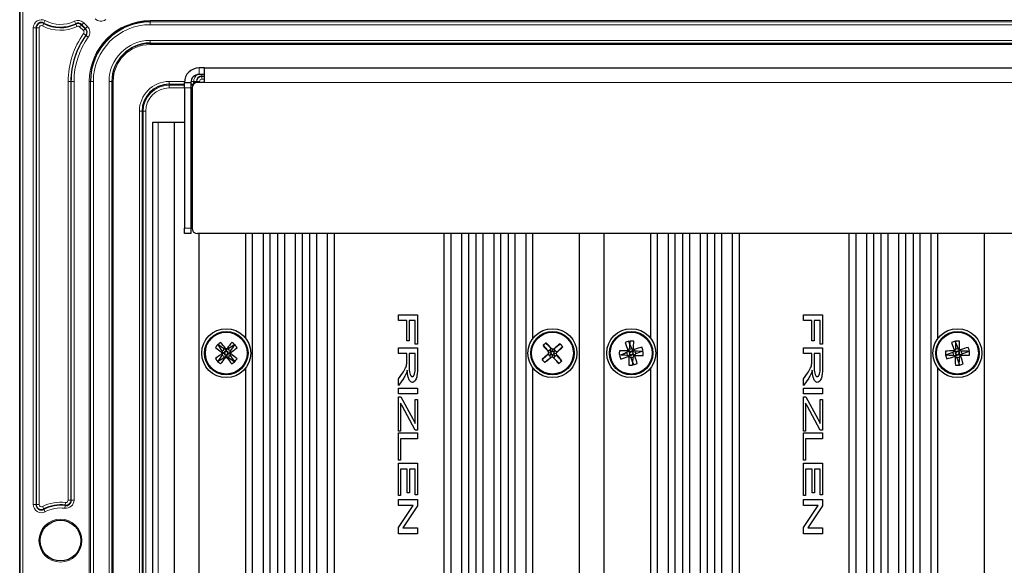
# Model space of a CAD drawing. Header units: millimetres. Extents: x 5 to 418, y 2 to 292.
# Tile 65 of 67: x 302 to 363, y 217 to 251. Entities that reach past the tile are written whole.
import ezdxf

# ---------------------------------------------------------------- set-up
doc = ezdxf.new("R2010")
doc.units = ezdxf.units.MM

msp = doc.modelspace()

# ---------------------------------------------------------------- linework, layer by layer
at = {"color": 7, "linetype": 'Continuous', "lineweight": 25}
for p, q in [((302.2972, 83.0563), (302.2972, 253.0563)), ((313.6305, 247.5563), (313.2972, 247.5563)), ((313.6305, 247.5563), (385.9638, 247.5563)), ((313.6305, 246.6563), (313.6305, 247.5563)), ((313.6305, 247.1563), (313.2972, 247.1563)), ((312.3972, 246.6563), (312.7972, 246.6563)), ((312.3972, 246.323), (312.3972, 246.6563)), ((312.7972, 246.6563), (312.7972, 246.323)), ((313.6305, 246.6563), (313.1972, 246.6563)), ((312.3972, 246.323), (312.3972, 237.723)), ((312.7972, 246.323), (312.7972, 237.723)), ((312.8638, 246.323), (312.8638, 237.723)), ((310.4638, 109.8897), (310.4638, 244.223)), ((310.4638, 244.223), (310.7972, 244.223)), ((310.7972, 244.223), (311.7972, 244.223)), ((311.7972, 109.8897), (311.7972, 244.223)), ((311.7972, 244.223), (312.3972, 244.223)), ((312.7972, 244.3747), (312.8638, 244.3342)), ((312.7972, 244.223), (312.8638, 244.223)), ((312.3972, 237.3897), (312.3972, 237.723)), ((312.7972, 237.3897), (312.3972, 237.3897)), ((312.7972, 237.723), (312.7972, 237.3897)), ((386.3972, 237.3897), (313.1972, 237.3897)), ((313.2972, 110.5563), (313.2972, 237.3897)), ((316.1624, 230.9582), (316.1624, 237.3897)), ((316.5798, 111.5563), (316.5798, 237.3897)), ((317.2465, 111.5563), (317.2465, 237.3897)), ((317.6638, 110.5563), (317.6638, 237.3897)), ((318.1291, 110.5563), (318.1291, 237.3897)), ((318.5465, 111.5563), (318.5465, 237.3897)), ((319.2131, 111.5563), (319.2131, 237.3897)), ((319.6305, 110.5563), (319.6305, 237.3897)), ((320.0958, 110.5563), (320.0958, 237.3897)), ((320.5131, 111.5563), (320.5131, 237.3897)), ((321.1798, 111.5563), (321.1798, 237.3897)), ((321.5972, 110.5563), (321.5972, 237.3897)), ((328.3305, 110.5563), (328.3305, 237.3897)), ((328.7479, 111.5563), (328.7479, 237.3897)), ((329.4146, 111.5563), (329.4146, 237.3897)), ((329.8319, 110.5563), (329.8319, 237.3897)), ((330.2972, 110.5563), (330.2972, 237.3897)), ((330.7146, 111.5563), (330.7146, 237.3897)), ((331.3812, 111.5563), (331.3812, 237.3897)), ((331.7986, 110.5563), (331.7986, 237.3897)), ((332.2638, 110.5563), (332.2638, 237.3897)), ((332.6812, 111.5563), (332.6812, 237.3897)), ((333.3479, 111.5563), (333.3479, 237.3897)), ((333.7653, 230.9582), (333.7653, 237.3897)), ((336.6305, 110.5563), (336.6305, 237.3897)), ((338.1305, 110.5563), (338.1305, 237.3897)), ((340.9958, 230.9582), (340.9958, 237.3897)), ((341.4131, 111.5563), (341.4131, 237.3897)), ((342.0798, 111.5563), (342.0798, 237.3897)), ((342.4972, 110.5563), (342.4972, 237.3897)), ((342.9624, 110.5563), (342.9624, 237.3897)), ((343.3798, 111.5563), (343.3798, 237.3897)), ((344.0465, 111.5563), (344.0465, 237.3897)), ((344.4638, 110.5563), (344.4638, 237.3897)), ((344.9291, 110.5563), (344.9291, 237.3897)), ((345.3465, 111.5563), (345.3465, 237.3897)), ((346.0131, 111.5563), (346.0131, 237.3897)), ((346.4305, 110.5563), (346.4305, 237.3897)), ((353.1638, 110.5563), (353.1638, 237.3897)), ((353.5812, 111.5563), (353.5812, 237.3897)), ((354.2479, 111.5563), (354.2479, 237.3897)), ((354.6653, 110.5563), (354.6653, 237.3897)), ((355.1305, 110.5563), (355.1305, 237.3897)), ((355.5479, 111.5563), (355.5479, 237.3897)), ((356.2146, 111.5563), (356.2146, 237.3897)), ((356.6319, 110.5563), (356.6319, 237.3897)), ((357.0972, 110.5563), (357.0972, 237.3897)), ((357.5146, 111.5563), (357.5146, 237.3897)), ((358.1812, 111.5563), (358.1812, 237.3897)), ((358.5986, 230.9582), (358.5986, 237.3897)), ((361.4638, 110.5563), (361.4638, 237.3897)), ((325.5217, 232.412), (326.6884, 232.412)), ((325.5217, 232.053), (325.5217, 232.412)), ((326.0452, 232.053), (325.5217, 232.053)), ((326.0452, 230.8116), (326.0452, 232.053)), ((326.1798, 232.053), (326.1798, 230.8116)), ((326.5537, 232.053), (326.1798, 232.053)), ((326.5537, 230.6171), (326.5537, 232.053)), ((326.6884, 232.412), (326.6884, 230.6171)), ((350.355, 232.412), (351.5217, 232.412)), ((350.355, 232.053), (350.355, 232.412)), ((350.8785, 232.053), (350.355, 232.053)), ((350.8785, 230.8116), (350.8785, 232.053)), ((351.0132, 232.053), (351.0132, 230.8116)), ((351.3871, 232.053), (351.0132, 232.053)), ((351.3871, 230.6171), (351.3871, 232.053)), ((351.5217, 232.412), (351.5217, 230.6171)), ((326.1798, 230.8116), (326.0452, 230.8116)), ((351.0132, 230.8116), (350.8785, 230.8116)), ((314.7941, 230.2282), (314.7076, 230.1868)), ((314.8828, 230.0444), (314.7319, 230.0223)), ((314.883, 230.0693), (314.7324, 230.0933)), ((314.7941, 230.2282), (314.8366, 230.3142)), ((314.8828, 230.0444), (314.8556, 229.9494)), ((314.8569, 230.1646), (314.883, 230.0693)), ((314.952, 230.1373), (314.8569, 230.1646)), ((314.883, 230.0693), (314.8748, 230.0569)), ((314.8748, 230.0569), (314.8828, 230.0444)), ((314.952, 230.1373), (314.9298, 230.2883)), ((314.9644, 230.1453), (314.952, 230.1373)), ((314.9768, 230.1372), (314.9644, 230.1453)), ((314.9768, 230.1372), (315.0008, 230.2878)), ((315.0721, 230.1633), (314.9768, 230.1372)), ((315.0447, 230.0434), (315.0529, 230.0558)), ((315.0447, 230.0434), (315.1953, 230.0194)), ((315.0708, 229.948), (315.0447, 230.0434)), ((315.0449, 230.0682), (315.0721, 230.1633)), ((315.0449, 230.0682), (315.1958, 230.0904)), ((315.0529, 230.0558), (315.0449, 230.0682)), ((315.1358, 230.2261), (315.0943, 230.3125)), ((315.1358, 230.2261), (315.2217, 230.1835)), ((325.5217, 230.3868), (326.6884, 230.3868)), ((325.5217, 230.0278), (325.5217, 230.3868)), ((326.6884, 230.6171), (326.5537, 230.6171)), ((326.6884, 230.3868), (326.6884, 229.2049)), ((334.8114, 230.2325), (334.6994, 230.1692)), ((334.8821, 230.0607), (334.7298, 230.0689)), ((334.8823, 230.0638), (334.7304, 230.0776)), ((334.8821, 230.0607), (334.8113, 229.9244)), ((334.8114, 230.2325), (334.8902, 230.3343)), ((334.8319, 230.2089), (334.8823, 230.0638)), ((334.9682, 230.1381), (334.8319, 230.2089)), ((334.8823, 230.0638), (334.8815, 230.0623)), ((334.8815, 230.0623), (334.8821, 230.0607)), ((334.9682, 230.1381), (334.9764, 230.2904)), ((334.9698, 230.1387), (334.9682, 230.1381)), ((334.9713, 230.1379), (334.9698, 230.1387)), ((334.9713, 230.1379), (334.9851, 230.2898)), ((335.1164, 230.1883), (334.9713, 230.1379)), ((335.0454, 230.0489), (335.0462, 230.0504)), ((335.0958, 229.9038), (335.0454, 230.0489)), ((335.0454, 230.0489), (335.1973, 230.0351)), ((335.0456, 230.0519), (335.1164, 230.1883)), ((335.0462, 230.0504), (335.0456, 230.0519)), ((335.0456, 230.0519), (335.1979, 230.0438)), ((335.1401, 230.2087), (335.0767, 230.3208)), ((335.1401, 230.2087), (335.2418, 230.1299)), ((339.554, 230.0166), (339.5113, 230.0866)), ((339.7224, 230.0896), (339.583, 230.1515)), ((339.7418, 230.1167), (339.6387, 230.2291)), ((339.7224, 230.0896), (339.6598, 230.0339)), ((339.6598, 230.0339), (339.7368, 230.001)), ((339.7574, 230.2996), (339.6774, 230.3177)), ((339.7418, 230.1167), (339.7222, 230.1102)), ((339.7222, 230.1102), (339.7224, 230.0896)), ((339.7747, 230.1937), (339.7418, 230.1167)), ((339.7574, 230.2996), (339.8275, 230.3423)), ((339.8304, 230.1312), (339.7747, 230.1937)), ((339.8304, 230.1312), (339.8924, 230.2706)), ((339.8511, 230.1313), (339.8304, 230.1312)), ((339.8575, 230.1117), (339.8511, 230.1313)), ((339.8575, 230.1117), (339.9699, 230.2148)), ((339.9346, 230.0788), (339.8575, 230.1117)), ((339.872, 230.0231), (339.9346, 230.0788)), ((340.0404, 230.0961), (340.0586, 230.1761)), ((340.0404, 230.0961), (340.0831, 230.0261)), ((350.355, 230.3868), (351.5217, 230.3868)), ((350.355, 230.0278), (350.355, 230.3868)), ((351.5217, 230.6171), (351.3871, 230.6171)), ((351.5217, 230.3868), (351.5217, 229.2049)), ((359.5568, 230.017), (359.5123, 230.0953)), ((359.7234, 230.0918), (359.5859, 230.158)), ((359.74, 230.115), (359.6336, 230.2242)), ((359.7234, 230.0918), (359.6528, 230.0327)), ((359.6528, 230.0327), (359.7386, 229.9992)), ((359.7579, 230.2967), (359.6695, 230.314)), ((359.7238, 230.1091), (359.7234, 230.0918)), ((359.74, 230.115), (359.7238, 230.1091)), ((359.7736, 230.2007), (359.74, 230.115)), ((359.7579, 230.2967), (359.8361, 230.3412)), ((359.8327, 230.1301), (359.7736, 230.2007)), ((359.8327, 230.1301), (359.8988, 230.2676)), ((359.8499, 230.1297), (359.8327, 230.1301)), ((359.8558, 230.1135), (359.8499, 230.1297)), ((359.8558, 230.1135), (359.965, 230.22)), ((359.9416, 230.0799), (359.8558, 230.1135)), ((359.871, 230.0208), (359.9416, 230.0799)), ((360.0376, 230.0956), (360.0548, 230.184)), ((360.0376, 230.0956), (360.082, 230.0174)), ((314.7919, 229.8866), (314.706, 229.9291)), ((314.7919, 229.8866), (314.8334, 229.8001)), ((314.8556, 229.9494), (314.9509, 229.9755)), ((314.9509, 229.9755), (314.9269, 229.8249)), ((314.9509, 229.9755), (314.9633, 229.9673)), ((314.9633, 229.9673), (314.9757, 229.9753)), ((314.9757, 229.9753), (314.9979, 229.8244)), ((314.9757, 229.9753), (315.0708, 229.948)), ((315.1336, 229.8844), (315.0911, 229.7985)), ((315.1336, 229.8844), (315.2201, 229.9259)), ((326.0452, 230.0278), (325.5217, 230.0278)), ((326.0452, 229.6219), (326.0452, 230.0278)), ((326.1798, 230.0278), (326.1798, 229.2753)), ((326.5537, 230.0278), (326.1798, 230.0278)), ((326.5537, 229.1905), (326.5537, 230.0278)), ((334.7876, 229.9039), (334.6859, 229.9827)), ((334.7876, 229.9039), (334.851, 229.7919)), ((334.8113, 229.9244), (334.9564, 229.9748)), ((334.9564, 229.9748), (334.9426, 229.8229)), ((334.9595, 229.9746), (334.9513, 229.8223)), ((334.9564, 229.9748), (334.9579, 229.974)), ((334.9579, 229.974), (334.9595, 229.9746)), ((334.9595, 229.9746), (335.0958, 229.9038)), ((335.1163, 229.8801), (335.0375, 229.7784)), ((335.1163, 229.8801), (335.2283, 229.9435)), ((339.554, 230.0166), (339.5358, 229.9366)), ((339.7368, 230.001), (339.6244, 229.8979)), ((339.7639, 229.9815), (339.702, 229.8421)), ((339.7368, 230.001), (339.7433, 229.9814)), ((339.7433, 229.9814), (339.7639, 229.9815)), ((339.7639, 229.9815), (339.8196, 229.9189)), ((339.8369, 229.8131), (339.7669, 229.7704)), ((339.8196, 229.9189), (339.8525, 229.996)), ((339.8369, 229.8131), (339.9169, 229.7949)), ((339.8525, 229.996), (339.8722, 230.0024)), ((339.8525, 229.996), (339.9556, 229.8836)), ((339.8722, 230.0024), (339.872, 230.0231)), ((339.872, 230.0231), (340.0114, 229.9612)), ((350.8785, 230.0278), (350.355, 230.0278)), ((350.8785, 229.6219), (350.8785, 230.0278)), ((351.0132, 230.0278), (351.0132, 229.2753)), ((351.3871, 230.0278), (351.0132, 230.0278)), ((351.3871, 229.1905), (351.3871, 230.0278)), ((359.5568, 230.017), (359.5396, 229.9287)), ((359.7386, 229.9992), (359.6293, 229.8927)), ((359.7617, 229.9826), (359.6955, 229.8451)), ((359.7386, 229.9992), (359.7444, 229.983)), ((359.7444, 229.983), (359.7617, 229.9826)), ((359.8365, 229.816), (359.7582, 229.7715)), ((359.7617, 229.9826), (359.8208, 229.912)), ((359.8208, 229.912), (359.8543, 229.9977)), ((359.8365, 229.816), (359.9248, 229.7987)), ((359.8543, 229.9977), (359.8706, 230.0036)), ((359.8543, 229.9977), (359.9608, 229.8885)), ((359.8706, 230.0036), (359.871, 230.0208)), ((359.871, 230.0208), (360.0084, 229.9547)), ((316.1624, 203.2916), (316.1624, 229.1544)), ((325.5217, 228.4868), (325.768, 228.8369)), ((333.7653, 203.2916), (333.7653, 229.1544)), ((340.9958, 203.2916), (340.9958, 229.1544)), ((350.355, 228.4868), (350.6014, 228.8369)), ((358.5986, 203.2916), (358.5986, 229.1544)), ((325.8437, 228.5143), (325.5217, 228.0642)), ((325.5217, 228.0642), (325.5217, 228.4868)), ((350.6771, 228.5143), (350.355, 228.0642)), ((350.355, 228.0642), (350.355, 228.4868)), ((325.5217, 227.9129), (326.6884, 227.9129)), ((325.5217, 227.5539), (325.5217, 227.9129)), ((326.6884, 227.9129), (326.6884, 227.5539)), ((350.355, 227.9129), (351.5217, 227.9129)), ((350.355, 227.5539), (350.355, 227.9129)), ((351.5217, 227.9129), (351.5217, 227.5539)), ((326.6884, 227.5539), (325.5217, 227.5539)), ((325.5217, 227.3834), (325.6619, 227.3834)), ((325.5217, 225.2744), (325.5217, 227.3834)), ((325.6619, 227.3834), (326.4051, 226.0181)), ((326.5537, 227.2189), (326.6884, 227.2189)), ((326.5537, 225.7449), (326.5537, 227.2189)), ((326.6884, 227.2189), (326.6884, 225.3342)), ((351.5217, 227.5539), (350.355, 227.5539)), ((350.355, 227.3834), (350.4953, 227.3834)), ((350.355, 225.2744), (350.355, 227.3834)), ((350.4953, 227.3834), (351.2384, 226.0181)), ((351.3871, 227.2189), (351.5217, 227.2189)), ((351.3871, 225.7449), (351.3871, 227.2189)), ((351.5217, 227.2189), (351.5217, 225.3342)), ((325.6563, 226.9826), (325.6563, 225.2744)), ((325.7451, 226.8192), (325.6563, 226.9826)), ((326.5537, 225.3342), (325.7451, 226.8192)), ((350.4896, 226.9826), (350.4896, 225.2744)), ((350.5785, 226.8192), (350.4896, 226.9826)), ((351.3871, 225.3342), (350.5785, 226.8192)), ((325.6563, 225.2744), (325.5217, 225.2744)), ((326.6884, 225.3342), (326.5537, 225.3342)), ((350.4896, 225.2744), (350.355, 225.2744)), ((351.5217, 225.3342), (351.3871, 225.3342)), ((325.5217, 225.1637), (326.6884, 225.1637)), ((325.5217, 223.4885), (325.5217, 225.1637)), ((325.6563, 224.8048), (325.6563, 223.4885)), ((326.6884, 224.8048), (325.6563, 224.8048)), ((326.6884, 225.1637), (326.6884, 224.8048)), ((350.355, 225.1637), (351.5217, 225.1637)), ((350.355, 223.4885), (350.355, 225.1637)), ((350.4896, 224.8048), (350.4896, 223.4885)), ((351.5217, 224.8048), (350.4896, 224.8048)), ((351.5217, 225.1637), (351.5217, 224.8048)), ((325.6563, 223.4885), (325.5217, 223.4885)), ((350.4896, 223.4885), (350.355, 223.4885)), ((325.5217, 223.303), (326.6884, 223.303)), ((325.5217, 221.3137), (325.5217, 223.303)), ((325.6563, 222.9441), (325.6563, 221.3137)), ((326.0602, 222.9441), (325.6563, 222.9441)), ((326.0602, 221.4783), (326.0602, 222.9441)), ((326.1948, 222.9441), (326.1948, 221.4783)), ((326.5537, 222.9441), (326.1948, 222.9441)), ((326.5537, 221.3736), (326.5537, 222.9441)), ((326.6884, 223.303), (326.6884, 221.3736)), ((350.355, 223.303), (351.5217, 223.303)), ((350.355, 221.3137), (350.355, 223.303)), ((350.4896, 222.9441), (350.4896, 221.3137)), ((350.8935, 222.9441), (350.4896, 222.9441)), ((350.8935, 221.4783), (350.8935, 222.9441)), ((351.0281, 222.9441), (351.0281, 221.4783)), ((351.3871, 222.9441), (351.0281, 222.9441)), ((351.3871, 221.3736), (351.3871, 222.9441)), ((351.5217, 223.303), (351.5217, 221.3736)), ((325.6563, 221.3137), (325.5217, 221.3137)), ((325.5217, 221.0684), (326.6884, 221.0684)), ((325.5217, 220.7095), (325.5217, 221.0684)), ((326.1948, 221.4783), (326.0602, 221.4783)), ((326.6884, 221.3736), (326.5537, 221.3736)), ((326.6884, 221.0684), (326.6884, 220.6865)), ((350.4896, 221.3137), (350.355, 221.3137)), ((350.355, 221.0684), (351.5217, 221.0684)), ((350.355, 220.7095), (350.355, 221.0684)), ((351.0281, 221.4783), (350.8935, 221.4783)), ((351.5217, 221.3736), (351.3871, 221.3736)), ((351.5217, 221.0684), (351.5217, 220.6865)), ((325.5217, 219.3563), (326.4149, 220.7095)), ((326.4149, 220.7095), (325.5217, 220.7095)), ((326.6884, 220.6865), (325.7951, 219.3334)), ((350.355, 219.3563), (351.2483, 220.7095)), ((351.2483, 220.7095), (350.355, 220.7095)), ((351.5217, 220.6865), (350.6285, 219.3334)), ((325.5217, 218.9744), (325.5217, 219.3563)), ((325.7951, 219.3334), (326.6884, 219.3334)), ((326.6884, 219.3334), (326.6884, 218.9744)), ((350.355, 218.9744), (350.355, 219.3563)), ((350.6285, 219.3334), (351.5217, 219.3334)), ((351.5217, 219.3334), (351.5217, 218.9744)), ((326.6884, 218.9744), (325.5217, 218.9744)), ((351.5217, 218.9744), (350.355, 218.9744))]:
    msp.add_line(p, q, dxfattribs=at)
at = {"color": 7, "linetype": 'Continuous', "lineweight": 18}
for p, q in [((302.3176, 83.0563), (302.3176, 253.0563)), ((302.4842, 253.0563), (302.4842, 83.0563)), ((303.1334, 220.7674), (303.1334, 250.0119)), ((303.3, 250.0119), (303.1334, 250.0119)), ((303.3, 250.0119), (303.3, 220.7674)), ((303.3234, 250.0119), (303.3, 250.0119)), ((303.3234, 220.7674), (303.3234, 250.0119)), ((303.4901, 250.0119), (303.3234, 250.0119)), ((303.4901, 250.0119), (303.4901, 220.7674)), ((303.6961, 250.1361), (303.7738, 250.2835)), ((303.7738, 250.2835), (303.7847, 250.3042)), ((303.7847, 250.3042), (303.8625, 250.4516)), ((305.6604, 250.4157), (305.7322, 250.2653)), ((305.7422, 250.2442), (305.7322, 250.2653)), ((305.8141, 250.0938), (305.7422, 250.2442)), ((305.9739, 250.0664), (306.0917, 250.1842)), ((306.2017, 249.8386), (305.9739, 250.0664)), ((306.0917, 250.1842), (306.1083, 250.2008)), ((306.0917, 250.1842), (306.3195, 249.9565)), ((306.2261, 250.3186), (306.1083, 250.2008)), ((306.3361, 249.973), (306.1083, 250.2008)), ((306.3195, 249.9565), (306.2017, 249.8386)), ((306.2261, 250.3186), (306.4539, 250.0908)), ((306.3195, 249.9565), (306.3361, 249.973)), ((306.4539, 250.0908), (306.3361, 249.973)), ((310.2972, 250.4552), (389.2972, 250.4552)), ((310.2972, 250.3885), (310.2972, 250.4552)), ((389.2972, 250.3885), (310.2972, 250.3885)), ((310.2972, 250.3722), (310.2972, 250.3885)), ((310.2972, 250.3722), (389.2972, 250.3722)), ((310.2972, 250.2055), (310.2972, 250.3722)), ((310.2972, 250.2055), (389.2972, 250.2055)), ((306.3517, 249.56), (306.2164, 249.6573)), ((306.3517, 249.56), (306.3707, 249.5464)), ((306.506, 249.4491), (306.3707, 249.5464)), ((310.2972, 249.2405), (389.2972, 249.2405)), ((310.2972, 249.0738), (310.2972, 249.2405)), ((310.2972, 249.0738), (389.2972, 249.0738)), ((310.2972, 249.0575), (310.2972, 249.0738)), ((310.2972, 249.0575), (389.2972, 249.0575)), ((310.2972, 249.0575), (310.2972, 248.9908)), ((389.2972, 248.9908), (310.2972, 248.9908)), ((313.2972, 247.1563), (313.2972, 247.5563)), ((313.4638, 247.1563), (313.4638, 247.0535)), ((313.6305, 247.0535), (313.4638, 247.0535)), ((313.4638, 247.0301), (313.4638, 247.0535)), ((313.4638, 247.0301), (313.6305, 247.0301)), ((313.4638, 247.0301), (313.4638, 246.8635)), ((305.271, 221.034), (305.271, 246.723)), ((305.4376, 246.723), (305.271, 246.723)), ((305.4376, 246.723), (305.4376, 221.034)), ((305.4376, 246.723), (305.461, 246.723)), ((305.461, 221.034), (305.461, 246.723)), ((305.6276, 246.723), (305.461, 246.723)), ((305.6276, 246.723), (305.6276, 221.034)), ((306.565, 89.3897), (306.565, 246.723)), ((306.6317, 246.723), (306.565, 246.723)), ((306.6317, 246.723), (306.6317, 89.3897)), ((306.648, 246.723), (306.6317, 246.723)), ((306.648, 89.3897), (306.648, 246.723)), ((306.8147, 246.723), (306.648, 246.723)), ((306.8147, 89.3897), (306.8147, 246.723)), ((307.7797, 89.3897), (307.7797, 246.723)), ((307.9463, 246.723), (307.7797, 246.723)), ((307.9463, 89.3897), (307.9463, 246.723)), ((307.9627, 246.723), (307.9463, 246.723)), ((307.9627, 89.3897), (307.9627, 246.723)), ((308.0294, 246.723), (307.9627, 246.723)), ((308.0294, 246.723), (308.0294, 89.3897)), ((311.4638, 246.5535), (311.4638, 246.7201)), ((311.4638, 246.7201), (312.3994, 246.7201)), ((311.4638, 246.5535), (311.4638, 246.4894)), ((312.3972, 246.5535), (311.4638, 246.5535)), ((311.4638, 246.4894), (311.4638, 246.3227)), ((311.4638, 246.4894), (312.3972, 246.4894)), ((312.9564, 246.5535), (312.7972, 246.5535)), ((312.7972, 246.4894), (312.8969, 246.4894)), ((312.8013, 246.7201), (312.961, 246.7201)), ((312.8969, 246.4894), (312.9304, 246.5229)), ((312.8969, 246.4894), (312.8969, 246.4677)), ((312.9081, 246.489), (312.8969, 246.4894)), ((312.961, 246.5582), (312.961, 246.7201)), ((312.964, 246.5612), (312.9667, 246.7201)), ((312.9667, 246.7201), (312.9667, 246.723)), ((312.9667, 246.723), (313.1334, 246.723)), ((313.1334, 246.723), (313.1334, 246.6502)), ((313.1567, 246.723), (313.1334, 246.723)), ((313.1567, 246.6539), (313.1567, 246.723)), ((313.3234, 246.723), (313.1567, 246.723)), ((313.3234, 246.723), (313.3234, 246.6563)), ((313.6305, 246.8635), (313.4638, 246.8635)), ((313.6305, 246.6563), (385.9638, 246.6563)), ((312.3972, 246.3227), (311.4638, 246.3227)), ((312.7972, 246.323), (312.3972, 246.323)), ((312.8638, 246.3227), (312.7972, 246.3227)), ((309.6334, 110.223), (309.6334, 244.8897)), ((309.8, 244.8897), (309.6334, 244.8897)), ((309.8, 244.8897), (309.8, 110.223)), ((309.8641, 244.8897), (309.8, 244.8897)), ((309.8641, 110.223), (309.8641, 244.8897)), ((309.8641, 244.8897), (310.0308, 244.8897)), ((310.0308, 244.8897), (310.0308, 110.223)), ((310.7972, 244.223), (310.7972, 109.8897)), ((312.3972, 237.723), (312.7972, 237.723)), ((305.4376, 221.034), (305.271, 221.034)), ((305.4376, 221.034), (305.461, 221.034)), ((305.6276, 221.034), (305.461, 221.034)), ((303.3, 220.7674), (303.1334, 220.7674)), ((303.3234, 220.7674), (303.3, 220.7674)), ((303.4901, 220.7674), (303.3234, 220.7674)), ((303.7738, 220.4958), (303.6961, 220.6432)), ((303.7738, 220.4958), (303.7847, 220.4751)), ((303.7847, 220.4751), (303.8625, 220.3278)), ((305.0865, 220.7065), (305.0642, 220.5413)), ((305.0896, 220.7297), (305.0865, 220.7065)), ((305.0896, 220.7297), (305.1118, 220.8948))]:
    msp.add_line(p, q, dxfattribs=at)
at = {"color": 7, "linetype": 'Continuous', "lineweight": 25, "flags": 128}
for points in [[(326.4051, 226.0181), (326.4883, 225.8651), (326.5537, 225.7449)], [(351.2384, 226.0181), (351.3217, 225.8651), (351.3871, 225.7449)]]:
    msp.add_lwpolyline(points, dxfattribs=at)
at = {"color": 7, "linetype": 'Continuous', "lineweight": 25}
for centre, radius in [((314.9638, 230.0563), 1.5), ((314.9638, 230.0563), 1.3333), ((314.9638, 230.0563), 1.2833), ((334.9638, 230.0563), 1.5), ((334.9638, 230.0563), 1.3333), ((334.9638, 230.0563), 1.2833), ((339.7972, 230.0563), 1.5), ((339.7972, 230.0563), 1.3333), ((339.7972, 230.0563), 1.2833), ((359.7972, 230.0563), 1.5), ((359.7972, 230.0563), 1.3333), ((359.7972, 230.0563), 1.2833), ((304.7972, 218.5563), 1.25)]:
    msp.add_circle(centre, radius, dxfattribs=at)
at = {"color": 7, "linetype": 'Continuous', "lineweight": 18}
msp.add_circle((304.7972, 218.5563), 1.3167, dxfattribs=at)
for centre, radius, start, end in [((307.2809, 250.9178), 0.4971, 225, 305.718201), ((303.6305, 250.0119), 0.4971, 62.181861, 180), ((303.6305, 250.0119), 0.3071, 62.181861, 180), ((303.6305, 250.0119), 0.1405, 62.181861, 180), ((304.7972, 252.223), 2.3595, 242.181861, 295.528779), ((304.7972, 252.223), 2.1695, 242.181861, 295.528779), ((304.7972, 252.223), 2.0029, 242.181861, 295.528779), ((305.8746, 249.9671), 0.4971, 45, 115.528779), ((305.8746, 249.9671), 0.3071, 45, 115.528779), ((305.8746, 249.9671), 0.1405, 45, 115.528779), ((306.1024, 249.7393), 0.3071, 324.281799, 45), ((306.1024, 249.7393), 0.4971, 324.281799, 45), ((310.2972, 246.723), 3.7322, 90, 180), ((310.2972, 246.723), 3.6492, 90, 180), ((310.2972, 246.723), 3.4825, 90, 180), ((310.2972, 246.723), 5.0262, 144.281799, 180), ((310.2972, 246.723), 4.8362, 144.281799, 180), ((310.2972, 246.723), 4.6696, 144.281799, 180), ((306.1024, 249.7393), 0.1405, 324.281799, 45), ((310.2972, 246.723), 2.5175, 90, 180), ((310.2972, 246.723), 2.3345, 90, 180), ((310.2972, 246.723), 2.2678, 90, 180), ((313.4638, 246.723), 0.4971, 121.265854, 180), ((313.4638, 246.723), 0.3071, 90, 180), ((311.4638, 244.8897), 1.8304, 90, 180), ((311.4638, 244.8897), 1.5997, 90, 180), ((313.4638, 246.723), 0.1405, 90, 180), ((311.4638, 244.8897), 1.4331, 90, 180), ((305.1305, 221.034), 0.4971, 262.337744, 0), ((305.1305, 221.034), 0.3071, 262.337744, 0), ((305.1305, 221.034), 0.1405, 262.337744, 0), ((303.6305, 220.7674), 0.4971, 180, 297.818139), ((303.6305, 220.7674), 0.3071, 180, 297.818139), ((303.6305, 220.7674), 0.1405, 180, 297.818139), ((304.7972, 218.5563), 2.3595, 82.337744, 117.818139), ((304.7972, 218.5563), 2.1695, 82.337744, 117.818139), ((304.7972, 218.5563), 2.0029, 82.337744, 117.818139)]:
    msp.add_arc(centre, radius, start, end, dxfattribs=at)
at = {"color": 7, "linetype": 'Continuous', "lineweight": 25}
for centre, radius, start, end in [((303.6305, 250.0119), 0.3305, 62.181861, 180), ((304.7972, 252.223), 2.1929, 242.181861, 295.528779), ((305.8746, 249.9671), 0.3305, 45, 115.528779), ((306.1024, 249.7393), 0.3305, 324.281799, 45), ((310.2972, 246.723), 3.6655, 90, 180), ((310.2972, 246.723), 4.8596, 144.281799, 180), ((310.2972, 246.723), 2.3508, 90, 180), ((313.2972, 246.6563), 0.9, 90, 180), ((313.2972, 246.6563), 0.5, 90, 180), ((313.4638, 246.723), 0.3305, 90, 180), ((311.4638, 244.8897), 1.6638, 90, 180), ((313.1972, 246.323), 0.3333, 90, 180), ((313.2972, 245.123), 0.5, 180, 209.926435), ((313.1972, 237.723), 0.3333, 180, 270), ((324.6234, 216.723), 17.1987, 125.532567, 126.31196), ((301.8812, 220.6025), 16.2736, 36.754721, 38.437277), ((327.9253, 220.4371), 16.2736, 140.835085, 142.517641), ((305.1357, 216.8468), 17.1987, 52.960402, 53.739795), ((345.9648, 217.8063), 17.1987, 131.53536, 132.314753), ((345.5013, 217.4053), 17.1987, 129.402283, 130.181676), ((322.9416, 219.2862), 16.2736, 42.757514, 44.44007), ((322.5491, 219.7411), 16.2736, 40.624437, 42.306993), ((345.7631, 218.0602), 16.2736, 129.410043, 131.092599), ((322.7138, 219.0553), 17.1987, 41.53536, 42.314753), ((345.7099, 214.69), 17.1987, 110.656264, 111.435657), ((354.8544, 235.871), 16.2736, 198.530947, 200.213503), ((324.726, 224.2781), 16.2736, 21.878418, 23.560974), ((355.9239, 229.3787), 16.2736, 175.00949, 176.692045), ((339.086, 213.607), 17.1987, 87.134806, 87.9142), ((323.6722, 230.773), 16.2736, 358.356961, 0.039517), ((365.2404, 214.5175), 17.1987, 108.915495, 109.694888), ((375.0241, 235.411), 16.2736, 196.790178, 198.472734), ((344.5574, 224.7386), 16.2736, 20.137649, 21.820205), ((375.937, 229.8689), 16.2736, 176.750259, 178.432815), ((359.5861, 213.593), 17.1987, 88.875576, 89.654969), ((343.6578, 230.2828), 16.2736, 0.09773, 1.780286), ((328.1734, 220.2282), 17.1987, 142.960402, 143.739795), ((324.5831, 243.0178), 16.2736, 230.835085, 232.517641), ((328.0235, 239.5418), 16.2736, 213.40725, 215.089806), ((305.3133, 217.1182), 16.2736, 54.182557, 55.865112), ((329.2511, 220.6173), 17.3375, 146.868622, 147.188199), ((329.3698, 239.3131), 17.3375, 212.084163, 212.40374), ((331.481, 234.5736), 17.3375, 194.656328, 194.975905), ((310.2372, 213.5979), 17.3375, 74.296458, 74.616034), ((305.5248, 215.7691), 17.3375, 56.868622, 57.188199), ((324.2207, 215.6503), 17.3375, 122.084163, 122.40374), ((319.4811, 213.5392), 17.3375, 104.656328, 104.975905), ((324.4493, 216.9967), 16.2736, 123.40725, 125.089806), ((300.6766, 239.4953), 17.3375, 326.868622, 327.188199), ((298.5054, 234.7829), 17.3375, 344.296458, 344.616034), ((300.5578, 220.7995), 17.3375, 32.084163, 32.40374), ((302.0257, 239.7069), 16.2736, 324.182557, 325.865112), ((305.51, 243.1389), 16.2736, 306.754721, 308.437277), ((301.6305, 220.3967), 17.1987, 35.532567, 36.31196), ((346.96, 240.8556), 16.2736, 219.410043, 221.092599), ((347.3536, 240.4016), 16.2736, 217.276966, 218.959522), ((349.8556, 221.6031), 17.3375, 150.738338, 151.057915), ((350.1599, 222.1632), 17.3375, 152.871415, 153.190992), ((350.918, 236.2761), 17.3375, 200.659121, 200.978698), ((351.1385, 235.678), 17.3375, 198.526044, 198.845621), ((327.0707, 214.8603), 17.3375, 62.871415, 63.190992), ((326.5106, 215.1646), 17.3375, 60.738338, 61.057915), ((341.1836, 214.1022), 17.3375, 110.659121, 110.978698), ((340.5855, 213.8817), 17.3375, 108.526044, 108.845621), ((345.3091, 217.6666), 16.2736, 127.276966, 128.959522), ((320.0721, 238.5096), 17.3375, 330.738338, 331.057915), ((318.7892, 224.4347), 17.3375, 18.526044, 18.845621), ((319.7678, 237.9495), 17.3375, 332.871415, 333.190992), ((319.0097, 223.8366), 17.3375, 20.659121, 20.978698), ((324.1937, 242.0786), 16.2736, 312.757514, 314.44007), ((324.6486, 242.4711), 16.2736, 310.624437, 312.306993), ((322.3129, 219.5189), 17.1987, 39.402283, 40.181676), ((356.2465, 229.3452), 17.1987, 177.134806, 177.9142), ((339.0805, 213.9313), 16.2736, 88.356961, 90.039517), ((345.5754, 214.9851), 16.2736, 111.878418, 113.560974), ((351.1823, 217.2657), 17.3375, 131.992319, 132.311896), ((345.1316, 213.7847), 17.3375, 108.470862, 108.790438), ((356.9204, 230.1816), 17.3375, 179.780025, 180.099602), ((355.5477, 223.3375), 17.3375, 156.258568, 156.578144), ((327.0065, 218.6712), 17.3375, 41.992319, 42.311896), ((339.9225, 212.9331), 17.3375, 89.780025, 90.099602), ((323.5256, 224.7219), 17.3375, 18.470862, 18.790438), ((333.0783, 214.3058), 17.3375, 66.258568, 66.578144), ((345.6119, 214.9991), 16.2736, 108.530947, 110.213503), ((339.1195, 213.9296), 16.2736, 85.00949, 86.692045), ((334.0189, 245.1276), 16.2736, 291.878418, 293.560974), ((324.4308, 224.1436), 17.1987, 20.656264, 21.435657), ((323.3479, 230.7675), 17.1987, 357.134806, 357.9142), ((376.2605, 229.8452), 17.1987, 178.875576, 179.654969), ((359.5707, 213.917), 16.2736, 90.09773, 91.780286), ((365.1149, 214.8165), 16.2736, 110.137649, 111.820205), ((370.7885, 216.9257), 17.3375, 130.25155, 130.571127), ((365.6235, 213.9543), 17.3375, 110.211631, 110.531208), ((376.9163, 229.6614), 17.3375, 178.039256, 178.358833), ((375.7445, 223.819), 17.3375, 157.999337, 158.318914), ((346.6666, 219.065), 17.3375, 40.25155, 40.571127), ((359.4023, 212.9372), 17.3375, 88.039256, 88.358833), ((343.6951, 224.23), 17.3375, 20.211631, 20.531208), ((353.5599, 214.109), 17.3375, 67.999337, 68.318914), ((365.1518, 214.8295), 16.2736, 106.790178, 108.472734), ((359.6097, 213.9165), 16.2736, 86.750259, 88.432815), ((354.4794, 245.2961), 16.2736, 290.137649, 291.820205), ((344.2583, 224.6131), 17.1987, 18.915495, 19.694888), ((343.3339, 230.2675), 17.1987, 358.875576, 359.654969), ((324.4177, 216.9737), 16.2736, 126.754721, 128.437277), ((328.2971, 239.7159), 17.1987, 215.532567, 216.31196), ((327.902, 220.4058), 16.2736, 144.182557, 145.865112), ((324.792, 243.2659), 17.1987, 232.960402, 233.739795), ((305.4784, 243.116), 16.2736, 303.40725, 305.089806), ((302.0024, 239.6756), 16.2736, 320.835085, 322.517641), ((331.4223, 225.3297), 17.3375, 164.296458, 164.616034), ((310.4466, 246.5735), 17.3375, 284.656328, 284.975905), ((305.707, 244.4623), 17.3375, 302.084163, 302.40374), ((324.4029, 244.3436), 17.3375, 236.868622, 237.188199), ((319.6905, 246.5148), 17.3375, 254.296458, 254.616034), ((328.0465, 239.5102), 16.2736, 216.754721, 218.437277), ((324.6144, 242.9945), 16.2736, 234.182557, 235.865112), ((298.4467, 225.5391), 17.3375, 14.656328, 14.975905), ((301.9042, 220.5708), 16.2736, 33.40725, 35.089806), ((305.3446, 217.0948), 16.2736, 50.835085, 52.517641), ((305.3042, 243.3896), 17.1987, 305.532567, 306.31196), ((301.7543, 239.8845), 17.1987, 322.960402, 323.739795), ((345.2791, 217.6416), 16.2736, 130.624437, 132.306993), ((347.6148, 240.5937), 17.1987, 219.402283, 220.181676), ((345.734, 218.0341), 16.2736, 132.757514, 134.44007), ((347.2139, 241.0573), 17.1987, 221.53536, 222.314753), ((324.6186, 242.4461), 16.2736, 307.276966, 308.959522), ((324.1646, 242.0524), 16.2736, 309.410043, 311.092599), ((329.3422, 246.231), 17.3375, 288.526044, 288.845621), ((328.7441, 246.0105), 17.3375, 290.659121, 290.978698), ((343.4171, 244.9481), 17.3375, 240.738338, 241.057915), ((342.857, 245.2524), 17.3375, 242.871415, 243.190992), ((347.3786, 240.3716), 16.2736, 220.624437, 222.306993), ((346.9861, 240.8265), 16.2736, 222.757514, 224.44007), ((322.5741, 219.7111), 16.2736, 37.276966, 38.959522), ((322.9677, 219.2571), 16.2736, 39.410043, 41.092599), ((324.4264, 242.7073), 17.1987, 309.402283, 310.181676), ((323.9629, 242.3064), 17.1987, 311.53536, 312.314753), ((340.4748, 246.183), 16.2736, 265.00949, 266.692045), ((355.1635, 235.9691), 17.1987, 200.656264, 201.435657), ((333.9825, 245.1135), 16.2736, 288.530947, 290.213503), ((346.516, 245.8068), 17.3375, 246.258568, 246.578144), ((339.6719, 247.1796), 17.3375, 269.780025, 270.099602), ((356.0688, 235.3908), 17.3375, 198.470862, 198.790438), ((355.9222, 229.3397), 16.2736, 178.356961, 180.039517), ((352.5878, 241.4414), 17.3375, 221.992319, 222.311896), ((354.8684, 235.8346), 16.2736, 201.878418, 203.560974), ((323.6705, 230.734), 16.2736, 355.00949, 356.692045), ((324.0467, 236.7752), 17.3375, 336.258568, 336.578144), ((334.4627, 246.3279), 17.3375, 288.470862, 288.790438), ((322.6739, 229.931), 17.3375, 359.780025, 0.099602), ((324.74, 224.2416), 16.2736, 18.530947, 20.213503), ((328.4121, 242.847), 17.3375, 311.992319, 312.311896), ((340.5139, 246.1814), 16.2736, 268.356961, 270.039517), ((359.9846, 246.1962), 16.2736, 266.750259, 268.432815), ((375.336, 235.4995), 17.1987, 198.915495, 199.694888), ((354.4426, 245.2832), 16.2736, 286.790178, 288.472734), ((366.0345, 246.0037), 17.3375, 247.999337, 248.318914), ((360.1921, 247.1755), 17.3375, 268.039256, 268.358833), ((375.8992, 235.8826), 17.3375, 200.211631, 200.531208), ((375.9365, 229.8298), 16.2736, 180.09773, 181.780286), ((372.9278, 241.0476), 17.3375, 220.25155, 220.571127), ((375.037, 235.3741), 16.2736, 200.137649, 201.820205), ((343.6573, 230.2438), 16.2736, 356.750259, 358.432815), ((343.8498, 236.2936), 17.3375, 337.999337, 338.318914), ((353.9709, 246.1584), 17.3375, 290.211631, 290.531208), ((342.678, 230.4512), 17.3375, 358.039256, 358.358833), ((344.5703, 224.7017), 16.2736, 16.790178, 18.472734), ((348.8059, 243.1869), 17.3375, 310.25155, 310.571127), ((360.0237, 246.1957), 16.2736, 270.09773, 271.780286), ((340.5083, 246.5056), 17.1987, 267.134806, 267.9142), ((333.8844, 245.4227), 17.1987, 290.656264, 291.435657), ((360.0083, 246.5196), 17.1987, 268.875576, 269.654969), ((354.354, 245.5952), 17.1987, 288.915495, 289.694888), ((305.1305, 221.034), 0.3305, 262.337744, 0), ((303.6305, 220.7674), 0.3305, 180, 297.818139), ((304.7972, 218.5563), 2.1929, 82.337744, 117.818139)]:
    msp.add_arc(centre, radius, start, end, dxfattribs=at)
at = {"color": 7, "linetype": 'Continuous', "lineweight": 18}
for centre, major_axis, ratio, start_param, end_param in [((312.9609, 246.3867), (-0.2358, -0.2358), 0.9996955, 3.9096898, 3.9268385), ((312.9667, 246.3926), (-0.0039, 0.3276), 0.5086707, 5.5350343, 6.2596383)]:
    msp.add_ellipse(centre, major_axis=major_axis, ratio=ratio, start_param=start_param, end_param=end_param, dxfattribs=at)
at = {"color": 7, "linetype": 'Continuous', "lineweight": 25}
for points, knots in [([(325.768, 228.8369), (325.842, 228.9371), (325.9739, 229.1156), (326.0197, 229.332), (326.0398, 229.427)], [0, 0, 0, 0, 0.5611289, 1, 1, 1, 1]), ([(326.0398, 229.427), (326.0418, 229.4633), (326.0453, 229.5283), (326.0452, 229.5933), (326.0452, 229.6219)], [0, 0, 0, 0, 0.5599664, 1, 1, 1, 1]), ([(350.6014, 228.8369), (350.6754, 228.9371), (350.8072, 229.1156), (350.8531, 229.332), (350.8732, 229.427)], [0, 0, 0, 0, 0.5611289, 1, 1, 1, 1]), ([(350.8732, 229.427), (350.8751, 229.4633), (350.8787, 229.5283), (350.8786, 229.5933), (350.8785, 229.6219)], [0, 0, 0, 0, 0.5599664, 1, 1, 1, 1]), ([(326.0602, 229.0082), (326.0509, 228.9686), (326.0344, 228.8978), (326.009, 228.8298), (325.9978, 228.7999)], [0, 0, 0, 0, 0.5600896, 1, 1, 1, 1]), ([(326.3738, 228.2629), (326.338, 228.2711), (326.2661, 228.2875), (326.1766, 228.409), (326.0886, 228.6456), (326.0716, 228.8631), (326.0602, 229.0082)], [0, 0, 0, 0, 0.1234282, 0.248389, 0.4985811, 1, 1, 1, 1]), ([(326.1798, 229.2753), (326.1811, 229.1547), (326.1829, 228.9738), (326.2255, 228.7636), (326.2794, 228.672), (326.3251, 228.6297), (326.3553, 228.6245), (326.3703, 228.6218)], [0, 0, 0, 0, 0.5008483, 0.7507184, 0.8755586, 0.9379719, 1, 1, 1, 1]), ([(326.3703, 228.6218), (326.3836, 228.6237), (326.4103, 228.6273), (326.4532, 228.6615), (326.5019, 228.7418), (326.5497, 228.924), (326.5521, 229.0838), (326.5537, 229.1905)], [0, 0, 0, 0, 0.0622346, 0.1246422, 0.2494661, 0.4993297, 1, 1, 1, 1]), ([(326.6884, 229.2049), (326.6887, 229.0265), (326.6892, 228.7593), (326.6076, 228.4521), (326.5149, 228.3247), (326.4408, 228.2713), (326.3961, 228.2657), (326.3738, 228.2629)], [0, 0, 0, 0, 0.5009367, 0.7504491, 0.8752608, 0.937731, 1, 1, 1, 1]), ([(350.8935, 229.0082), (350.8842, 228.9686), (350.8677, 228.8978), (350.8423, 228.8298), (350.8311, 228.7999)], [0, 0, 0, 0, 0.5600896, 1, 1, 1, 1]), ([(351.2071, 228.2629), (351.1714, 228.2711), (351.0994, 228.2875), (351.0099, 228.409), (350.922, 228.6456), (350.9049, 228.8631), (350.8935, 229.0082)], [0, 0, 0, 0, 0.12342817, 0.24838899, 0.49858113, 1, 1, 1, 1]), ([(351.0132, 229.2753), (351.0144, 229.1547), (351.0163, 228.9738), (351.0589, 228.7636), (351.1127, 228.672), (351.1584, 228.6297), (351.1886, 228.6245), (351.2036, 228.6218)], [0, 0, 0, 0, 0.5008483, 0.7507184, 0.8755586, 0.9379719, 1, 1, 1, 1]), ([(351.2036, 228.6218), (351.2169, 228.6237), (351.2436, 228.6273), (351.2865, 228.6615), (351.3353, 228.7418), (351.383, 228.924), (351.3855, 229.0838), (351.3871, 229.1905)], [0, 0, 0, 0, 0.0622346, 0.1246422, 0.2494661, 0.4993297, 1, 1, 1, 1]), ([(351.5217, 229.2049), (351.522, 229.0265), (351.5225, 228.7593), (351.441, 228.4521), (351.3482, 228.3247), (351.2741, 228.2713), (351.2294, 228.2657), (351.2071, 228.2629)], [0, 0, 0, 0, 0.5009367, 0.7504491, 0.8752608, 0.937731, 1, 1, 1, 1]), ([(325.9978, 228.7999), (325.9722, 228.7449), (325.9265, 228.6466), (325.869, 228.5548), (325.8437, 228.5143)], [0, 0, 0, 0, 0.5599663, 1, 1, 1, 1]), ([(350.8311, 228.7999), (350.8055, 228.7449), (350.7598, 228.6466), (350.7024, 228.5548), (350.6771, 228.5143)], [0, 0, 0, 0, 0.5599663, 1, 1, 1, 1])]:
    msp.add_open_spline(points, degree=3, knots=knots, dxfattribs=at)

doc.saveas('drawing.dxf')
